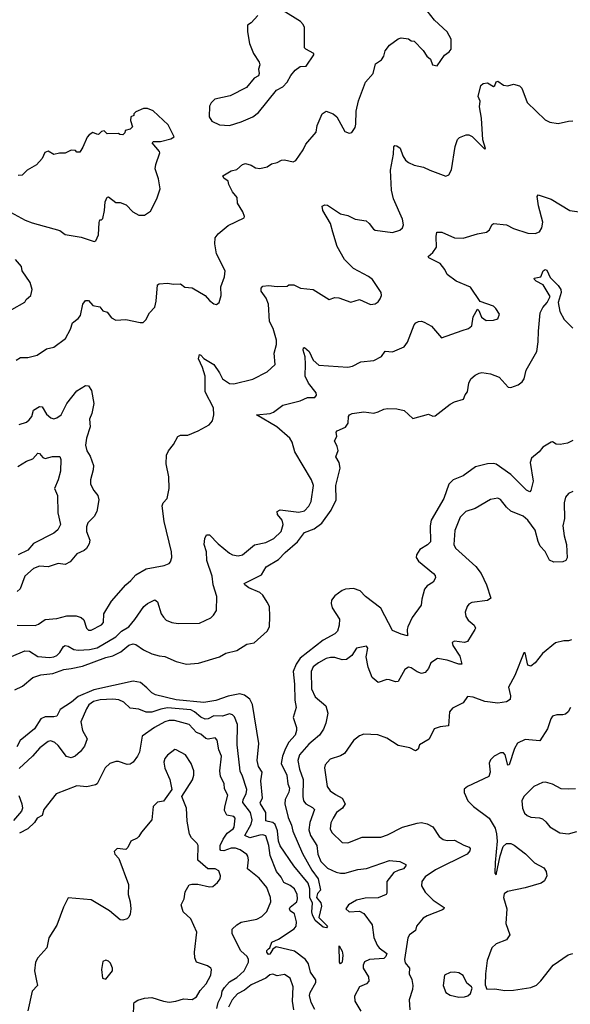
# Model space of a CAD drawing. Extents: x 2133489 to 2292442, y 756223 to 916462.
# Tile 28 of 256: x 2214919 to 2218738, y 789023 to 795859. Entities that reach past the tile are written whole.
import ezdxf

# ---------------------------------------------------------------- set-up
doc = ezdxf.new("R2010")
doc.units = 0

msp = doc.modelspace()

# ---------------------------------------------------------------- linework, layer by layer
at = {"layer": '0CON20XD'}
for points in [[(2214894.3, 793495), (2214925, 793512.9), (2214975, 793513.3), (2215039.1, 793530.9), (2215105, 793573.8), (2215155, 793586.2), (2215236, 793645), (2215269.8, 793710.2), (2215284.3, 793755), (2215324.7, 793785.3), (2215339.6, 793805), (2215355.4, 793884.6), (2215375, 793910), (2215395, 793909.2), (2215425, 793874.2), (2215475, 793865.8), (2215495, 793838.8), (2215525, 793828.8), (2215555, 793790), (2215585, 793772.5), (2215655, 793776.7), (2215755, 793757.5), (2215775, 793757.5), (2215793.6, 793776.4), (2215820, 793825), (2215856.2, 793863.8), (2215866, 793905), (2215875, 794017.5), (2215885, 794026.2), (2215945, 794030), (2215985, 794022.5), (2216035, 794025.8), (2216065, 794002.5), (2216115, 793998), (2216205, 793943.8), (2216235, 793910), (2216265, 793887.5), (2216285, 793882.5), (2216302.5, 793895), (2216315.9, 793944.1), (2216314.3, 794005), (2216338.6, 794075), (2216344.2, 794115), (2216284, 794234), (2216272.6, 794302.6), (2216275.5, 794344.5), (2216295, 794372), (2216365, 794430.8), (2216475, 794483.3), (2216477.5, 794492.5), (2216466.1, 794526.1), (2216428.8, 794585), (2216426.7, 794625), (2216396, 794665), (2216369.2, 794715), (2216365, 794737.5), (2216335, 794758.8), (2216328.8, 794775), (2216385, 794810), (2216425, 794820), (2216465, 794853.1), (2216485, 794860), (2216525, 794850), (2216555, 794830.8), (2216585, 794825.7), (2216635, 794837.5), (2216665, 794858.8), (2216705, 794867.1), (2216735, 794882.9), (2216755.7, 794885.7), (2216815, 794872.9), (2216835, 794881.4), (2216884.5, 794955), (2216902.5, 794995), (2216975, 795078), (2216983.3, 795125), (2217016.7, 795205), (2217045, 795223.3), (2217092.5, 795205), (2217118.8, 795185), (2217175, 795084), (2217205, 795070.6), (2217223.4, 795076.6), (2217245, 795111.2), (2217251.1, 795135), (2217251.9, 795225), (2217270, 795295), (2217318.6, 795425), (2217371.4, 795485), (2217386.9, 795553.1), (2217429.3, 795580.7), (2217444.2, 795605), (2217455, 795642.5), (2217485, 795683.3), (2217545, 795726.7), (2217565, 795733.3), (2217615, 795726.7), (2217635, 795713.3), (2217655, 795710), (2217716.7, 795645), (2217742.5, 795605), (2217767.5, 795585), (2217782.5, 795545), (2217815, 795540), (2217865, 795612), (2217898, 795635), (2217912, 795655), (2217911.2, 795725), (2217883.3, 795775), (2217796.7, 795855), (2217745, 795921.2)], [(2216375, 795124.2), (2216455, 795149.2), (2216535, 795186), (2216575, 795214), (2216700.5, 795369.5), (2216745, 795393.3), (2216774.2, 795425.8), (2216798.6, 795471.4), (2216830.2, 795509.8), (2216865, 795534.2), (2216905, 795537.5), (2216960, 795615), (2216960, 795625), (2216903.9, 795653.9), (2216893.3, 795665), (2216893.3, 795805), (2216886.1, 795826.1), (2216867.7, 795847.7), (2216745, 795923.3)], [(2216570.5, 795889.5), (2216525, 795837.5), (2216498.3, 795821.7), (2216498.8, 795775), (2216512.5, 795695), (2216540.8, 795625), (2216578.8, 795565), (2216583.8, 795545), (2216576, 795515), (2216580, 795485), (2216575, 795470), (2216545, 795452.5), (2216491.7, 795388.3), (2216378.8, 795331.2), (2216273.3, 795306.7), (2216247, 795283), (2216235, 795260), (2216232.5, 795185), (2216252.5, 795155), (2216305, 795128.8), (2216375, 795124.2)], [(2214900, 791655), (2215025, 791652.2), (2215048.5, 791661.5), (2215095, 791694.4), (2215175, 791702.2), (2215245, 791721.1), (2215310.3, 791720.3), (2215345, 791709.2), (2215363, 791693), (2215382, 791635), (2215395, 791620), (2215415, 791620), (2215485, 791657.1), (2215499.4, 791675), (2215502.5, 791735), (2215555, 791821.2), (2215654.3, 791935.7), (2215690, 791965), (2215725, 792005.6), (2215795, 792045.6), (2215920.5, 792069.5), (2215955.8, 792084.2), (2215965.8, 792094.2), (2215973.9, 792126.1), (2215972, 792165), (2215921.9, 792375), (2215905.8, 792484.2), (2215914, 792505), (2215941.2, 792535), (2215955.7, 792604.3), (2215953.3, 792685), (2215934.1, 792775.9), (2215936.7, 792835), (2215950, 792865), (2215985, 792910), (2216015, 792966.2), (2216035, 792974), (2216085, 792975.8), (2216155.6, 793004.4), (2216234.1, 793045.9), (2216256.2, 793075), (2216266, 793115), (2216264.2, 793164.2), (2216204.6, 793274.6), (2216204.4, 793385), (2216187.1, 793445), (2216160, 793505), (2216165, 793533.8), (2216175, 793530.8), (2216196.2, 793506.2), (2216265, 793464.4), (2216305, 793408), (2216325.7, 793365), (2216375, 793334.4), (2216405, 793332), (2216535, 793363.5), (2216636.2, 793413.8), (2216692, 793465), (2216684.4, 793545), (2216700, 793605), (2216700.4, 793635), (2216676.4, 793715), (2216651.5, 793765), (2216644.6, 793884.6), (2216627.8, 793925), (2216593.8, 793975), (2216593.8, 793996.2), (2216605, 794009.2), (2216645, 794014.3), (2216705, 794008), (2216775, 794010), (2216785, 794017.5), (2216819.3, 794019.3), (2216865.9, 793995.9), (2216955.6, 793985.6), (2217065, 793916.7), (2217105, 793930), (2217132, 793928), (2217215, 793897.8), (2217275, 793916), (2217352.7, 793882.7), (2217385, 793886), (2217405, 793901.2), (2217418.3, 793921.7), (2217428, 793945), (2217425.8, 793965), (2217365.5, 794055.5), (2217337.4, 794077.4), (2217235, 794132.9), (2217171.9, 794195), (2217120, 794285), (2217091.4, 794385), (2217074.3, 794445), (2217021.9, 794535), (2217016.7, 794565), (2217035.8, 794574.2), (2217055, 794571.9), (2217145, 794510.9), (2217195, 794500), (2217245, 794473.5), (2217322.4, 794462.4), (2217344, 794445), (2217374.1, 794404.1), (2217385, 794398.8), (2217505, 794382.5), (2217555, 794398), (2217574, 794415), (2217580.8, 794435), (2217574.4, 794475), (2217512.9, 794615), (2217497.1, 794675), (2217491.5, 794815), (2217512.9, 794925), (2217514.1, 794975.9), (2217520, 794985), (2217535, 794983.8), (2217558.3, 794968.3), (2217575.7, 794915), (2217595, 794883.8), (2217615, 794866.7), (2217655, 794850), (2217720, 794835), (2217763.8, 794813.8), (2217875, 794773.3), (2217895, 794783.3), (2217914.1, 794815.9), (2217940.6, 794979.4), (2217955, 795027.5), (2217968.8, 795041.2), (2218015, 795060), (2218035, 795060), (2218057.3, 795047.3), (2218145, 794960), (2218150, 794965), (2218131.2, 795025), (2218123.3, 795175), (2218108.6, 795255), (2218113, 795293), (2218100, 795325), (2218117.7, 795402.3), (2218133.3, 795416.7), (2218165, 795420.6), (2218205, 795396.2), (2218215, 795402.5), (2218225, 795427.5), (2218235, 795432.5), (2218275, 795403.8), (2218305, 795401.2), (2218345, 795411.2), (2218385, 795400), (2218402, 795385), (2218440, 795285), (2218564.4, 795164.4), (2218597.3, 795147.3), (2218655, 795138), (2218725, 795153.8), (2218755, 795158)], [(2214855, 794523.3), (2214957.5, 794467.5), (2215005, 794449.1), (2215196.6, 794396.6), (2215235, 794367.5), (2215345, 794350), (2215435, 794318.6), (2215446.9, 794325), (2215464.5, 794365), (2215470.7, 794450.7), (2215475, 794470), (2215485, 794470), (2215495, 794480), (2215507.1, 794535), (2215510.6, 794595), (2215525, 794626.7), (2215535, 794630), (2215585, 794590), (2215615, 794590), (2215657.5, 794575), (2215702.5, 794525), (2215745, 794503.3), (2215785, 794501.2), (2215825, 794530), (2215870, 794615), (2215893.9, 794686.1), (2215882, 794755), (2215859.2, 794825), (2215862.5, 794855), (2215890, 794935), (2215888, 794945), (2215837.5, 795005), (2215846.7, 795013.3), (2215895, 795014.4), (2215967.9, 795032.1), (2215990, 795045), (2215948.3, 795128.3), (2215845, 795227.5), (2215805, 795242.5), (2215778.3, 795241.7), (2215725, 795220), (2215710, 795205), (2215710, 795195), (2215690, 795185), (2215688.3, 795158.3), (2215700, 795115), (2215685, 795100), (2215650.7, 795089.3), (2215647, 795073), (2215635, 795060), (2215613, 795063), (2215605, 795070), (2215525, 795067.5), (2215505, 795087.5), (2215485, 795082.5), (2215465, 795062.5), (2215454, 795064), (2215425, 795076.7), (2215400.5, 795059.5), (2215386.4, 795043.6), (2215357.5, 794975), (2215335, 794940), (2215315, 794940), (2215305, 794950), (2215275, 794952.5), (2215235, 794932.5), (2215195, 794932.5), (2215155, 794922.5), (2215115, 794946.7), (2215091.7, 794938.3), (2215073.6, 794896.4), (2215035, 794852.5), (2214970, 794815), (2214935, 794780), (2214908.3, 794778.3)], [(2214862.6, 791437.4), (2214955, 791478.1), (2214985.4, 791475.4), (2215045, 791438.2), (2215125, 791430.6), (2215155, 791434.7), (2215175, 791444.7), (2215196, 791465), (2215222.9, 791507.1), (2215235, 791514.5), (2215255, 791510.8), (2215295, 791486), (2215325, 791481.4), (2215403.2, 791486.8), (2215455, 791497.4), (2215585, 791573.8), (2215625, 791613.9), (2215676.2, 791643.8), (2215716.2, 791695), (2215778.8, 791785), (2215805, 791806), (2215855, 791831.2), (2215875, 791816.7), (2215901.1, 791735), (2215915, 791710), (2215935, 791691.4), (2215975, 791674.4), (2216017.6, 791667.6), (2216165, 791668.6), (2216245, 791707.5), (2216264, 791725), (2216283, 791757), (2216287.1, 791855), (2216260.9, 791935), (2216254.6, 791995), (2216216.5, 792105), (2216215.4, 792165), (2216197.5, 792215), (2216203.1, 792256.9), (2216215, 792282.5), (2216235, 792282.9), (2216295, 792219.4), (2216375, 792155.6), (2216395, 792144.4), (2216435, 792136), (2216465, 792144.2), (2216546.8, 792213.2), (2216625, 792230.5), (2216682.7, 792257.3), (2216733.5, 792305), (2216747.1, 792355), (2216740.5, 792385), (2216707.5, 792425), (2216704.4, 792445.6), (2216725, 792455.6), (2216855, 792439.2), (2216895, 792448.9), (2216925, 792482.9), (2216941.5, 792515), (2216956.2, 792625), (2216942.9, 792665), (2216827.9, 792857.9), (2216807.8, 792925), (2216792.5, 792955), (2216702.2, 793032.2), (2216561.2, 793115), (2216655.4, 793124.6), (2216680, 793135), (2216745, 793183.1), (2216865, 793214.2), (2216916.1, 793236.1), (2216965, 793235.8), (2216977.9, 793252.1), (2216975, 793268.8), (2216921.1, 793335), (2216899.1, 793385), (2216902.4, 793467.6), (2216898.2, 793518.2), (2216886.1, 793563.9), (2216888.3, 793581.7), (2216895, 793583.3), (2216926, 793556), (2216954.7, 793494.7), (2216995, 793461.4), (2217195, 793446.9), (2217226.6, 793453.4), (2217285.9, 793484.1), (2217375, 793493.3), (2217428.5, 793521.5), (2217455, 793557.5), (2217505, 793552.5), (2217585, 793588.1), (2217609.5, 793620.5), (2217655, 793740), (2217665.7, 793754.3), (2217685, 793764), (2217705, 793765.7), (2217725, 793759.2), (2217775, 793730.8), (2217845, 793650), (2217988.5, 793701.5), (2218032, 793715), (2218055, 793734.4), (2218065, 793796.7), (2218095, 793850), (2218105, 793840), (2218122.5, 793795), (2218155, 793772), (2218205.9, 793774.1), (2218235, 793783.3), (2218246.2, 793815), (2218222, 793855), (2218205, 793871.2), (2218113.6, 793903.6), (2218045, 794002), (2217946.2, 794045), (2217885, 794090), (2217868.8, 794125), (2217835, 794166.2), (2217757.5, 794205), (2217753.3, 794215), (2217785, 794243.3), (2217810.5, 794279.5), (2217806.9, 794355), (2217812, 794385), (2217847.5, 794385), (2217935, 794345.5), (2217995, 794341.5), (2218095, 794372.5), (2218157.5, 794385), (2218178.8, 794401.2), (2218193.8, 794435), (2218205, 794443.3), (2218295, 794436), (2218345, 794408.8), (2218445, 794376.7), (2218495, 794374.2), (2218525, 794386), (2218541.4, 794415), (2218547, 794453), (2218516.8, 794566.8), (2218507.5, 794632.5), (2218515, 794642.5), (2218605, 794613.8), (2218735, 794533.8), (2218831.7, 794521.7)], [(2214865, 793846.7), (2214953, 793897), (2214964.1, 793915.9), (2214995.7, 793944.3), (2215005.8, 793985), (2214990, 794035), (2214936.7, 794115), (2214930, 794145), (2214888.8, 794195)], [(2214885, 791205.8), (2214937.7, 791232.3), (2215008.8, 791291.2), (2215065, 791311.9), (2215149, 791321), (2215225, 791347.5), (2215275, 791354.5), (2215355, 791370.8), (2215515, 791430), (2215565, 791442.5), (2215619, 791471), (2215675, 791516.5), (2215705, 791525.6), (2215725, 791522.5), (2215776.4, 791485), (2215835, 791456.7), (2215885, 791442), (2215925, 791438.2), (2216005, 791403.5), (2216075, 791384.3), (2216158.5, 791391.5), (2216304.6, 791435.4), (2216347.7, 791462.3), (2216425, 791480), (2216495, 791523.6), (2216545, 791532.1), (2216636.5, 791615), (2216652.1, 791645), (2216654.5, 791715), (2216651.4, 791785), (2216634.3, 791815), (2216605, 791864), (2216585, 791881.4), (2216508, 791915), (2216480.8, 791935), (2216476.2, 791945), (2216595, 792004.5), (2216628.6, 792061.4), (2216715, 792110.5), (2216760.1, 792159.9), (2216844.7, 792235), (2216895, 792300), (2216960.5, 792325), (2217015, 792363.8), (2217079.5, 792455), (2217113.3, 792525), (2217112.1, 792625), (2217140.8, 792745), (2217134.2, 792785), (2217112.5, 792825), (2217127.3, 792867.3), (2217122, 792895), (2217101.9, 792935), (2217119.2, 792965), (2217114.4, 792995), (2217120, 793005), (2217178.9, 793031.1), (2217197.1, 793057.1), (2217200.6, 793105), (2217205.7, 793115), (2217224, 793125), (2217306.5, 793136.5), (2217375, 793128.6), (2217405, 793135.8), (2217445, 793155.6), (2217470.3, 793159.7), (2217535, 793158.6), (2217585, 793147.1), (2217645, 793091.2), (2217755, 793120), (2217785, 793106.7), (2217801.7, 793108.3), (2217905, 793189.2), (2217934.5, 793205.5), (2217997.5, 793225), (2218008.8, 793255), (2218025.8, 793275), (2218034.2, 793335), (2218049.2, 793365), (2218077.8, 793392.2), (2218105.7, 793405.7), (2218125, 793409.4), (2218185, 793401.2), (2218245, 793377.5), (2218307.6, 793307.6), (2218325, 793305.6), (2218376.7, 793325), (2218405, 793344), (2218417.5, 793365), (2218433.2, 793426.8), (2218505.4, 793555), (2218516.6, 793623.4), (2218516.8, 793696.8), (2218530, 793825), (2218548.6, 793861.4), (2218578.5, 793895), (2218598.3, 793938.3), (2218549.2, 794019.2), (2218501.9, 794045), (2218489.2, 794055), (2218486.7, 794065), (2218535, 794074.2), (2218550.6, 794115), (2218565, 794125.6), (2218575, 794120.8), (2218599.7, 794069.7), (2218653.3, 794013.3), (2218672.1, 793985), (2218675.4, 793965), (2218655.4, 793895), (2218665, 793832.5), (2218695, 793778.8), (2218755, 793717.5)], [(2214915, 793048.8), (2214964.5, 793065.5), (2214985, 793081.4), (2215003.5, 793105), (2215015, 793149.4), (2215055, 793173.6), (2215075, 793172.5), (2215105, 793120.8), (2215135, 793096), (2215155, 793088), (2215175, 793094.3), (2215205.6, 793115), (2215245.2, 793194.8), (2215315, 793281.5), (2215375, 793320.6), (2215395, 793318), (2215415.5, 793285.5), (2215432.9, 793195), (2215417.8, 793125), (2215402.1, 793085), (2215408.2, 793031.8), (2215380.9, 792955), (2215375.6, 792905), (2215384.4, 792865), (2215408, 792828), (2215430.6, 792765), (2215428.6, 792735), (2215408.6, 792665), (2215410, 792635), (2215431.7, 792591.7), (2215461.2, 792555), (2215468.6, 792525), (2215454.2, 792445), (2215435, 792410), (2215392, 792365), (2215382.4, 792337.6), (2215382.7, 792305), (2215404.5, 792245), (2215399.4, 792220.6), (2215382, 792188), (2215365, 792173.1), (2215315, 792150.8), (2215268.8, 792095), (2215235, 792076.2), (2215185, 792083.8), (2215115, 792060.8), (2215055, 792064.6), (2215015, 792049.6), (2214954.8, 791995.2), (2214921.1, 791908.9), (2214901.4, 791888.6)], [(2218755, 792937.1), (2218720.2, 792919.8), (2218668.8, 792908.8), (2218641.2, 792911.2), (2218615, 792928.8), (2218605, 792926), (2218548, 792892), (2218521.5, 792858.5), (2218470, 792815), (2218459.1, 792785), (2218480.4, 792655), (2218465, 792590), (2218457.9, 792582.1), (2218435, 792593.2), (2218325, 792701.9), (2218225, 792772.5), (2218207.8, 792777.8), (2218163.3, 792775), (2218080.8, 792755), (2217995, 792691.6), (2217925, 792663.9), (2217895, 792634.5), (2217860.4, 792535), (2217773.4, 792385), (2217765.2, 792345), (2217767.7, 792235), (2217747.7, 792212.3), (2217695, 792180), (2217671.9, 792145), (2217669.6, 792125), (2217685, 792100.5), (2217790, 792015), (2217801.3, 792001.3), (2217804.3, 791985), (2217786.2, 791953.8), (2217745, 791929.2), (2217727.5, 791905), (2217707.5, 791835), (2217704.4, 791795), (2217641.3, 791708.7), (2217611.5, 791645), (2217605.6, 791625), (2217608.3, 791581.7), (2217565, 791592.9), (2217505, 791618.6), (2217425, 791773.1), (2217318, 791855), (2217280, 791895), (2217235, 791910), (2217180, 791905), (2217155, 791895.7), (2217105, 791860), (2217080.6, 791829.4), (2217078.5, 791805), (2217085.5, 791775), (2217136.4, 791696.4), (2217136, 791656), (2217124.3, 791615), (2217105.8, 791595), (2217025, 791551.5), (2216864.3, 791425.7), (2216835.5, 791384.5), (2216816.2, 791335), (2216825.8, 791245), (2216828, 791135), (2216836.7, 791085), (2216815.6, 791015), (2216840, 790945), (2216840, 790925), (2216828.5, 790891.5), (2216786.1, 790843.9), (2216761.5, 790798.5), (2216742.8, 790745), (2216733.5, 790695), (2216771.8, 790615), (2216778.6, 790555), (2216789.2, 790525), (2216785.2, 790495), (2216760.5, 790445), (2216756.9, 790415), (2216780.2, 790320.2), (2216805, 790268), (2216814.6, 790225), (2216879.5, 790069.5), (2216945.5, 789955.5), (2216988.4, 789895), (2217006, 789815), (2216985, 789792.5), (2216978.8, 789765), (2217007, 789727), (2217011.4, 789705), (2216994.2, 789625), (2217054, 789565), (2217045.9, 789554.1), (2217025, 789558.9), (2216968, 789605), (2216950, 789645), (2216945.4, 789665.4), (2216949.6, 789725), (2216930.3, 789765), (2216931.5, 789825), (2216920.9, 789865), (2216820, 789985), (2216725, 790124.5), (2216713, 790155), (2216707.4, 790227.4), (2216690.6, 790270.6), (2216675, 790286.2), (2216642.3, 790292.3), (2216627, 790297), (2216627.2, 790355), (2216588.5, 790415), (2216587.8, 790425), (2216603.4, 790455), (2216591.6, 790575), (2216601.2, 790635), (2216576.2, 790675), (2216566.2, 790715), (2216577.9, 790835), (2216533.5, 791105), (2216515, 791142), (2216478.8, 791168.8), (2216445, 791177.8), (2216365, 791161.6), (2216278.3, 791131.7), (2216195, 791118.9), (2216005, 791136.2), (2215861.6, 791171.6), (2215835.3, 791185.3), (2215800.2, 791220.2), (2215757.5, 791257.5), (2215705, 791265.8), (2215433.9, 791206.1), (2215325, 791161.2), (2215278, 791122), (2215199.8, 791070.2), (2215175, 791024.5), (2215155, 791018.8), (2215095, 791018.3), (2215066.2, 791005), (2215021.2, 790935), (2214920.9, 790855), (2214899.2, 790810.8)], [(2214905, 792757.5), (2214965, 792793.6), (2215009.1, 792810.9), (2215045, 792848.9), (2215055, 792846.7), (2215079.2, 792819.2), (2215095, 792813.5), (2215145.5, 792825.5), (2215196.6, 792826.6), (2215204.3, 792805), (2215200.6, 792725), (2215185.3, 792665), (2215159.5, 792605), (2215180, 792555), (2215184, 792435), (2215201.9, 792355), (2215182.4, 792317.6), (2215156.3, 792293.7), (2215015, 792222.7), (2214975, 792175.6), (2214907.2, 792142.8)], [(2218755, 792583.8), (2218725, 792568.8), (2218706.2, 792545), (2218695.7, 792504.3), (2218697.3, 792397.3), (2218687.5, 792345), (2218697.1, 792275), (2218713.1, 792215), (2218716.9, 792123.1), (2218706.7, 792105), (2218687.5, 792095), (2218625, 792092), (2218595, 792108), (2218565, 792166.7), (2218530, 792205), (2218515, 792237.5), (2218495.9, 792315.9), (2218445, 792384), (2218411.3, 792411.3), (2218325, 792448), (2218296, 792475), (2218255, 792529.2), (2218235, 792537.5), (2218185, 792527.5), (2218078.8, 792465), (2218013.3, 792445), (2217974, 792405), (2217937, 792313), (2217930.6, 792215), (2217941.2, 792191.2), (2218083.2, 792063.2), (2218120, 792015), (2218158, 791935), (2218188, 791842), (2218163, 791827), (2218055, 791812.9), (2218035, 791801.2), (2218024, 791785), (2218008.8, 791745), (2218013.8, 791715), (2218030.5, 791690.5), (2218071.2, 791655), (2218080, 791635), (2218076.7, 791625), (2218025, 791542), (2218005, 791535.8), (2217935, 791543.8), (2217920, 791535), (2217924.3, 791515), (2217971.2, 791441.2), (2217985.9, 791384.1), (2217965, 791384.6), (2217885, 791413.5), (2217816.6, 791423.4), (2217771.2, 791395), (2217754.6, 791355.4), (2217732.3, 791327.7), (2217705, 791319.5), (2217675, 791330.5), (2217635, 791359.5), (2217615, 791363.5), (2217591.1, 791348.9), (2217545, 791264), (2217525, 791261.4), (2217485, 791277.1), (2217465, 791278.6), (2217405, 791257.5), (2217365, 791292), (2217336.2, 791365), (2217322.9, 791435), (2217333.3, 791495), (2217325, 791510), (2217255, 791495.7), (2217223.1, 791445), (2217185, 791417.8), (2217155.5, 791414.5), (2217105, 791430.7), (2217075, 791432), (2217045, 791423.4), (2216992.2, 791395), (2216955, 791366.9), (2216940.9, 791335), (2216943.6, 791213.6), (2216969.1, 791159.1), (2217043.1, 791095), (2217055.6, 791045), (2217042.2, 790975), (2217025.9, 790934.1), (2216998.3, 790891.7), (2216955, 790855.4), (2216925, 790830), (2216860.8, 790755), (2216848.7, 790715), (2216859.2, 790655), (2216885.3, 790585), (2216882.2, 790465), (2216887, 790437), (2216903.3, 790415), (2216950.8, 790390.8), (2216963.3, 790375), (2216930.4, 790285), (2216924.7, 790235), (2216935.3, 790195), (2216980, 790125), (2216986.3, 790065), (2217007.5, 790015), (2217055, 789969.5), (2217115, 789940), (2217145, 789932.9), (2217175, 789933.8), (2217265, 789959.1), (2217325, 789965.4), (2217485, 790022), (2217555, 790014.4), (2217598, 789995), (2217598.6, 789985), (2217581.1, 789965), (2217545, 789952.2)], [(2218746.1, 791553.9), (2218725, 791546.7), (2218693.9, 791546.1), (2218635, 791533.3), (2218545, 791460), (2218495, 791393.3), (2218465, 791370), (2218445, 791377.5), (2218425, 791462.5), (2218415, 791463.3), (2218353.3, 791305), (2218308.8, 791225), (2218324.5, 791165), (2218321.5, 791138.5), (2218295, 791122.5), (2218235, 791114.3), (2218146.7, 791125), (2218065, 791156.7), (2218025, 791160), (2217994.4, 791115.6), (2217921.2, 791078.8), (2217900, 791055), (2217894.3, 790955.7), (2217835, 790950), (2217795, 790936.7), (2217760, 790865), (2217692.5, 790825), (2217682.5, 790795), (2217665, 790782.5), (2217624.3, 790804.3), (2217545, 790819.4), (2217465, 790870.8), (2217404.2, 790894.2), (2217305, 790898), (2217275, 790888), (2217235.4, 790854.6), (2217170.8, 790765), (2217145, 790748.2), (2217072, 790725), (2217036.9, 790685), (2217032.2, 790665), (2217050.6, 790535), (2217072.9, 790505), (2217109.5, 790479.5), (2217155.5, 790455.5), (2217176, 790415), (2217158.1, 790385), (2217117.1, 790355), (2217092.5, 790315), (2217076.4, 790283.6), (2217072.2, 790242.2), (2217084.4, 790215), (2217155, 790147.5), (2217195, 790144), (2217295, 790183.8), (2217425, 790183.5), (2217470.9, 790199.1), (2217575, 790253.3), (2217675, 790281.9), (2217705, 790284.4), (2217745, 790275.8), (2217784.3, 790254.3), (2217828.9, 790188.9), (2217857.4, 790167.4), (2217885, 790161.3), (2217935, 790163.5), (2217998.8, 790128.8), (2218038, 790115), (2218044, 790105), (2218042.3, 790087.7), (2218023.2, 790066.8), (2217803.7, 789956.3), (2217732.6, 789907.4), (2217708, 789875), (2217705.8, 789845), (2217730.7, 789800.7), (2217786.2, 789746.2), (2217863.8, 789695), (2217861.2, 789685), (2217851.3, 789678.7), (2217745, 789637.8), (2217718.8, 789621.2), (2217672.5, 789565), (2217664.3, 789535), (2217623.8, 789506.2), (2217611.5, 789485), (2217587.4, 789335), (2217592.3, 789312.3), (2217621.9, 789275), (2217621.4, 789235), (2217639.2, 789195), (2217645.6, 789155), (2217644.2, 789125), (2217620.8, 789055), (2217624.4, 788985)], [(2216966.3, 788986.3), (2216940.7, 789035), (2216930, 789085), (2216934.6, 789105), (2216972, 789175), (2216973.1, 789193.1), (2216935, 789246), (2216921.5, 789305), (2216900.9, 789335), (2216825, 789392), (2216698, 789422), (2216674.5, 789405.5), (2216655, 789371.5), (2216645, 789368.9), (2216633.1, 789385), (2216634.1, 789395.9), (2216645, 789407.8), (2216653.9, 789416.1), (2216668.8, 789455), (2216715, 789475.3), (2216822, 789548), (2216836.2, 789565), (2216837.9, 789595), (2216825, 789651.2), (2216795, 789672.5), (2216789.2, 789685), (2216795, 789697.5), (2216840.4, 789735), (2216845.9, 789755), (2216842.9, 789785), (2216824.8, 789824.8), (2216795, 789847.7), (2216750, 789870), (2216731.5, 789905), (2216699.6, 789945), (2216655.3, 790055.3), (2216647, 790125), (2216625, 790192.9), (2216605, 790199.7), (2216585, 790198.4), (2216515, 790180), (2216480, 790195), (2216523.8, 790275), (2216530.3, 790305), (2216519.2, 790355), (2216467.5, 790425), (2216468.4, 790445), (2216489, 790485), (2216493.7, 790515), (2216461.8, 790615), (2216448.8, 790638.8), (2216444.6, 790665.4), (2216427.5, 790825), (2216430.3, 790965), (2216409.2, 791019.2), (2216395, 791033.1), (2216375, 791040), (2216325, 791023.8), (2216265, 791025.4), (2216225, 791006.1), (2216205, 791004.1), (2216175, 791017.2), (2216131.6, 791055), (2216105, 791068.8), (2215945, 791080.7), (2215897.1, 791072.9), (2215835, 791052.7), (2215795, 791051.5), (2215745, 791072.9), (2215685, 791080), (2215641.2, 791121.2), (2215606.4, 791136.4), (2215565, 791142.1), (2215477.7, 791137.7), (2215430.5, 791125), (2215398.6, 791101.4), (2215381.3, 791075), (2215343.5, 790985), (2215353.6, 790925), (2215387, 790867), (2215368.1, 790815), (2215341.1, 790778.9), (2215303.8, 790745), (2215275, 790733.5), (2215243.7, 790743.7), (2215185, 790819.2), (2215161.1, 790841.1), (2215135, 790853.3), (2215115, 790848), (2215057, 790803), (2215007.5, 790745), (2214915, 790660)], [(2218738.8, 791085), (2218723.3, 791055), (2218705, 791038.8), (2218686, 791034), (2218645, 791033.8), (2218616.1, 791023.9), (2218604.1, 791005.9), (2218581.2, 790935), (2218527.3, 790852.7), (2218425, 790862.5), (2218373.1, 790836.9), (2218350.5, 790799.5), (2218315, 790686.7), (2218305, 790682.5), (2218285.7, 790755), (2218275, 790770), (2218255, 790770), (2218210, 790745), (2218185, 790720), (2218175, 790697.5), (2218182.5, 790635), (2218173.3, 790605), (2218024.3, 790535.7), (2218002.3, 790517.7), (2218002.7, 790492.7), (2218027, 790437), (2218066.6, 790396.6), (2218176.6, 790316.6), (2218217.1, 790247.1), (2218227.1, 790207.1), (2218230, 790155), (2218217, 790007), (2218214.5, 789934.5), (2218225, 789922.5), (2218250.9, 790055), (2218272.1, 790117.9), (2218295, 790140), (2218325, 790139.1), (2218348.1, 790128.1), (2218427.4, 790067.4), (2218490, 790005), (2218555, 789970.9), (2218570.4, 789945), (2218575.4, 789915), (2218559.3, 789880.7), (2218536.8, 789863.2), (2218425, 789830.8), (2218303.1, 789806.9), (2218279.3, 789790.7), (2218276.2, 789765), (2218299.1, 789685), (2218292.2, 789585), (2218319.2, 789505), (2218295, 789471.9), (2218225, 789443.1), (2218193.8, 789416.2), (2218162.8, 789327.2), (2218150.2, 789235), (2218148.4, 789158.4), (2218158.5, 789128.5), (2218215, 789130.6), (2218285, 789119.2), (2218345, 789120.8), (2218465, 789140.8), (2218505, 789155.8), (2218535, 789185.8), (2218620, 789295), (2218723.1, 789366.9), (2218755, 789375.6)], [(2216339.9, 789140.1), (2216375, 789178.7), (2216425, 789209.2), (2216475, 789254.6), (2216506, 789315), (2216505.9, 789335), (2216496.6, 789355), (2216453.5, 789393.5), (2216440.3, 789415), (2216391.9, 789515), (2216392.5, 789545), (2216424, 789575), (2216455, 789592.5), (2216563.3, 789615), (2216597.6, 789632.4), (2216632, 789668), (2216661.9, 789735), (2216658.5, 789765), (2216633.3, 789835), (2216579.5, 789899.5), (2216498.2, 789965), (2216505.4, 790025.4), (2216501.5, 790051.5), (2216493.2, 790063.2), (2216448.6, 790095), (2216415, 790106.7), (2216385, 790107.8), (2216335, 790089.5), (2216315, 790091.9), (2216308.5, 790098.5), (2216308.8, 790125), (2216330.1, 790169.9), (2216357.9, 790212.1), (2216399.2, 790240.8), (2216406, 790254), (2216413.5, 790315), (2216405, 790326.2), (2216356.2, 790336.2), (2216340, 790370), (2216340.8, 790395), (2216361.8, 790475), (2216338.8, 790518.8), (2216337, 790557), (2216310.6, 790605), (2216307.3, 790645), (2216318.2, 790745), (2216300.1, 790790.1), (2216288.2, 790858.2), (2216274.2, 790874.2), (2216225, 790863.9), (2216209.2, 790869.2), (2216175, 790898.9), (2216145, 790911.5), (2216094.2, 790965), (2215993.5, 790993.5), (2215955, 790994.2), (2215925.2, 790984.8), (2215853.8, 790945), (2215768, 790885), (2215749.1, 790775), (2215735.6, 790745), (2215705, 790703.8), (2215685, 790691.2), (2215665, 790689.2), (2215605, 790709.1), (2215585, 790709.6), (2215544.3, 790695), (2215512.2, 790665), (2215455.6, 790555), (2215445, 790546.7), (2215385, 790534.1), (2215315, 790539.6), (2215171.2, 790485), (2215085.7, 790375), (2215074.3, 790335), (2215040, 790315), (2215021.8, 790285), (2214975, 790241.5), (2214918.1, 790211.9)], [(2216299.4, 789949.4), (2216275, 789964.4), (2216224.4, 789964.4), (2216154.4, 790024.4), (2216156.8, 790126.8), (2216150.3, 790140.3), (2216109.5, 790179.5), (2216095.4, 790205), (2216079.6, 790295), (2216076.5, 790385), (2216042.9, 790465), (2216117.4, 790582.6), (2216127.3, 790615), (2216127.1, 790645), (2216108.2, 790695), (2216068.1, 790755), (2216005, 790791.2), (2215995, 790793.3), (2215945, 790753.8), (2215925, 790730), (2215918.6, 790705), (2215925, 790662.5), (2215961.2, 790585), (2215974, 790515), (2215915, 790433.3), (2215875, 790427.5), (2215845, 790396.7), (2215835.9, 790304.1), (2215762.7, 790217.3), (2215745, 790187.5), (2215734.1, 790175.9), (2215690, 790155), (2215668.9, 790111.1), (2215655, 790098.8), (2215593.9, 790106.1), (2215573.3, 790085), (2215578.8, 790065), (2215606, 790035), (2215672.2, 789855), (2215671.2, 789785), (2215686, 789735), (2215689.2, 789685), (2215685, 789650), (2215675, 789627.5), (2215665, 789617.5), (2215635, 789606.7), (2215615, 789610), (2215542.2, 789672.2), (2215415, 789749.4), (2215255, 789762), (2215222.4, 789697.6), (2215176.3, 789573.7), (2215121.2, 789485), (2215106, 789415), (2215044.6, 789345.4), (2215028.9, 789315), (2215022.2, 789255), (2215033.9, 789186.1), (2215040.8, 789155), (2215004, 789115), (2214975, 788977.5)], [(2218775, 790520), (2218725, 790516.7), (2218675, 790520), (2218615, 790552.5), (2218565.8, 790565.8), (2218545, 790564), (2218485, 790536.2), (2218415, 790466.2), (2218402, 790435), (2218408, 790385), (2218421.3, 790351.3), (2218438.8, 790335), (2218465, 790323.1), (2218525, 790318.1), (2218545, 790310), (2218569.7, 790289.7), (2218596.2, 790255), (2218665, 790213.8), (2218725, 790207.5), (2218785, 790222.9)], [(2214912, 790472), (2214934, 790414), (2214937, 790385), (2214931.7, 790365), (2214875, 790298.6)], [(2215708.8, 788945), (2215710, 789025), (2215713.3, 789035), (2215737, 789053), (2215785, 789065.6), (2215835, 789069.4), (2215915, 789044.5), (2215955, 789038.5), (2216002.5, 789045), (2216055, 789061.1), (2216115, 789056.9), (2216145, 789074.2), (2216170.8, 789119.2), (2216212.7, 789165), (2216245.4, 789225), (2216248.6, 789265), (2216243.8, 789275), (2216220.3, 789290.3), (2216144, 789315), (2216134, 789345), (2216130.6, 789385), (2216148.2, 789525), (2216105, 789615.8), (2216052.9, 789665), (2216039.2, 789715), (2216060.5, 789755), (2216065.6, 789805), (2216095, 789852.5), (2216112.1, 789857.9), (2216155, 789856.9), (2216235, 789840), (2216259.5, 789840.5), (2216291.7, 789868.3), (2216310, 789895), (2216310.8, 789915), (2216299.4, 789949.4)], [(2217545, 789952.2), (2217515, 789938.8), (2217464.5, 789875), (2217466, 789795), (2217461.2, 789785), (2217405, 789761.5), (2217315, 789759.5), (2217255, 789746.2), (2217200, 789715), (2217182, 789685), (2217205, 789664.4), (2217275, 789670), (2217305, 789654), (2217363.1, 789575), (2217376.3, 789486.3), (2217398.2, 789435), (2217412.5, 789415), (2217464.6, 789375), (2217459.7, 789355), (2217445, 789341.9), (2217345, 789334.5), (2217311.7, 789318.3), (2217300.6, 789295), (2217301.9, 789275), (2217337.3, 789215), (2217340.5, 789185), (2217325.3, 789164.7), (2217275, 789144.2), (2217240.9, 789079.1), (2217244.4, 789044.4), (2217284.3, 788975)], [(2217145, 789303.8), (2217136.1, 789316.1), (2217135, 789430), (2217155, 789391.2), (2217161.1, 789365), (2217155.4, 789315), (2217145, 789303.8)], [(2215515, 789197.5), (2215563.3, 789255), (2215563.3, 789275), (2215548.3, 789308.3), (2215535, 789322.5), (2215515, 789330), (2215495, 789320), (2215486.2, 789265), (2215493.3, 789205), (2215515, 789197.5)], [(2216821.5, 788985), (2216811.9, 789045), (2216816.9, 789145), (2216795.7, 789205), (2216755, 789230.9), (2216705, 789220.8), (2216675, 789232.9), (2216655, 789227.3), (2216625.2, 789204.8), (2216525, 789157.5), (2216478.9, 789121.1), (2216428.5, 789095), (2216391.5, 789055), (2216367.3, 789002.7)], [(2217965, 789071.9), (2218005, 789074.2), (2218027.5, 789082.5), (2218045, 789099.2), (2218056.9, 789135), (2218053.8, 789145), (2218019.9, 789169.9), (2217995, 789224.3), (2217965, 789241.1), (2217935, 789246.4), (2217905, 789243.8), (2217866.2, 789225), (2217855.8, 789155), (2217874.6, 789104.6), (2217905, 789086.9), (2217965, 789071.9)], [(2216286.5, 788995), (2216295.9, 789035), (2216317.8, 789082.2), (2216323.4, 789115), (2216339.9, 789140.1)]]:
    msp.add_lwpolyline(points, dxfattribs=at)

doc.saveas('drawing.dxf')
